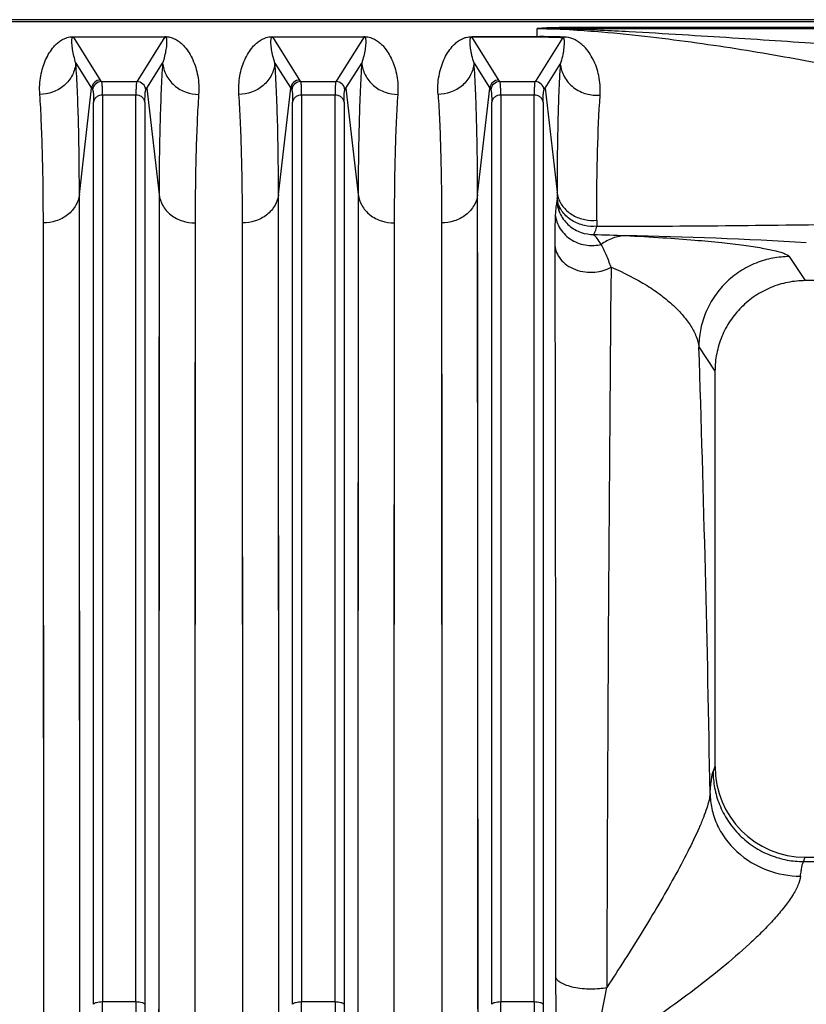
# Model space of a CAD drawing. Extents: x -1622 to 1181, y 8 to 1633.
# Tile 55 of 83: x -705 to -618, y 1524 to 1633. Entities that reach past the tile are written whole.
import ezdxf

# ---------------------------------------------------------------- set-up
doc = ezdxf.new("R2010")
doc.units = 0
doc.header["$LTSCALE"] = 65.395
doc.layers.get('0').update_dxf_attribs({"linetype": 'CONTINUOUS'})

msp = doc.modelspace()

# ---------------------------------------------------------------- linework, layer by layer
at = {"color": 6, "linetype": 'CONTINUOUS'}
for p, q in [((-852.6, 1632.93), (-565, 1632.93)), ((-587.81, 1604.09), (-618.18, 1604.09)), ((-628.17, 1594.09), (-628.17, 1550.39)), ((-618.19, 1540.39), (-587.8, 1540.39))]:
    msp.add_line(p, q, dxfattribs=at)
at = {"color": 9, "linetype": 'CONTINUOUS'}
for p, q in [((-852.6, 1632.72), (-565, 1632.72)), ((-644.4, 1632.05), (-644.4, 1631.93)), ((-565, 1632.05), (-644.4, 1632.05)), ((-696.05, 1626.26), (-699.04, 1631.02)), ((-688.95, 1631.02), (-691.94, 1626.26)), ((-674.05, 1626.26), (-677.04, 1631.02)), ((-666.95, 1631.02), (-669.94, 1626.26)), ((-652.05, 1626.26), (-655.04, 1631.02)), ((-648.95, 1631.02), (-648.93, 1631.05)), ((-644.99, 1630.96), (-647.94, 1626.26)), ((-647.8, 1631.02), (-647.8, 1631.94)), ((-565, 1631.93), (-644.4, 1631.93)), ((-698.79, 1628.13), (-697.05, 1625.35)), ((-690.94, 1625.35), (-689.2, 1628.13)), ((-676.79, 1628.13), (-675.05, 1625.35)), ((-668.94, 1625.35), (-667.2, 1628.13)), ((-654.79, 1628.13), (-653.05, 1625.35)), ((-646.94, 1625.35), (-645.26, 1628.03)), ((-695.94, 1626.09), (-696.05, 1626.26)), ((-695.94, 1626.09), (-692.05, 1626.09)), ((-691.94, 1626.26), (-692.05, 1626.09)), ((-673.94, 1626.09), (-674.05, 1626.26)), ((-673.94, 1626.09), (-670.05, 1626.09)), ((-669.94, 1626.26), (-670.05, 1626.09)), ((-651.94, 1626.09), (-652.05, 1626.26)), ((-651.94, 1626.09), (-648.05, 1626.09)), ((-647.94, 1626.26), (-648.05, 1626.09)), ((-698.4, 1613.6), (-697.05, 1625.35)), ((-695.84, 1624.59), (-695.84, 1524.42)), ((-692.15, 1624.59), (-695.84, 1624.59)), ((-692.15, 1524.42), (-692.15, 1624.59)), ((-690.94, 1625.35), (-689.59, 1613.6)), ((-676.4, 1613.6), (-675.05, 1625.35)), ((-673.84, 1624.59), (-673.84, 1524.42)), ((-670.15, 1624.59), (-673.84, 1624.59)), ((-670.15, 1524.42), (-670.15, 1624.59)), ((-668.94, 1625.35), (-667.59, 1613.6)), ((-654.4, 1613.6), (-653.05, 1625.35)), ((-651.84, 1624.59), (-651.84, 1524.42)), ((-648.15, 1624.59), (-651.84, 1624.59)), ((-648.15, 1524.42), (-648.15, 1624.59)), ((-646.94, 1625.35), (-645.62, 1613.87)), ((-696.84, 1524.13), (-696.84, 1623.83)), ((-691.16, 1623.83), (-691.16, 1524.13)), ((-674.84, 1524.13), (-674.84, 1623.83)), ((-669.16, 1623.83), (-669.16, 1524.13)), ((-652.84, 1524.13), (-652.84, 1623.83)), ((-647.16, 1623.83), (-647.16, 1524.13)), ((-698.4, 1611.6), (-698.4, 1613.6)), ((-698.35, 1518.06), (-698.4, 1613.6)), ((-689.59, 1613.6), (-689.64, 1518.06)), ((-676.4, 1611.6), (-676.4, 1613.6)), ((-676.35, 1518.06), (-676.4, 1613.6)), ((-667.59, 1613.6), (-667.64, 1518.06)), ((-654.4, 1611.6), (-654.4, 1613.6)), ((-654.35, 1518.06), (-654.4, 1613.6)), ((-645.62, 1613.87), (-645.62, 1613.2)), ((-645.62, 1613.87), (-645.62, 1613.2)), ((-658.38, 1610.47), (-658.37, 1599.94)), ((-658.38, 1610.47), (-658.34, 1516.91)), ((-641.24, 1610.76), (-641.24, 1610.1)), ((-618.18, 1604.09), (-619.95, 1606.75)), ((-689.6, 1602.85), (-689.61, 1592.94)), ((-667.6, 1602.85), (-667.61, 1592.94)), ((-658.37, 1599.94), (-658.36, 1587.64)), ((-629.95, 1596.76), (-628.17, 1594.09)), ((-658.36, 1587.64), (-658.35, 1567.75)), ((-628.17, 1550.39), (-628.38, 1549.86)), ((-618.39, 1539.9), (-618.19, 1540.39)), ((-618.39, 1539.9), (-616.4, 1539.9)), ((-695.84, 1524.42), (-692.15, 1524.42)), ((-673.84, 1524.42), (-670.15, 1524.42)), ((-651.84, 1524.42), (-648.15, 1524.42))]:
    msp.add_line(p, q, dxfattribs=at)
at = {"color": 2, "linetype": 'CONTINUOUS'}
for p, q in [((-699.04, 1631.05), (-699.04, 1631.02)), ((-699.04, 1631.02), (-688.95, 1631.02)), ((-688.95, 1631.02), (-688.95, 1631.05)), ((-677.04, 1631.05), (-677.04, 1631.02)), ((-677.04, 1631.02), (-666.95, 1631.02)), ((-666.95, 1631.02), (-666.95, 1631.05)), ((-655.04, 1631.05), (-655.04, 1631.02)), ((-647.8, 1631.05), (-655.04, 1631.05)), ((-655.04, 1631.02), (-647.8, 1631.02)), ((-644.99, 1631.01), (-645.13, 1631.01)), ((-644.81, 1631), (-644.99, 1631.01)), ((-702.38, 1608.51), (-702.38, 1610.47)), ((-702.34, 1516.91), (-702.38, 1610.47)), ((-685.61, 1610.47), (-685.66, 1516.91)), ((-680.38, 1608.51), (-680.38, 1610.47)), ((-680.34, 1516.91), (-680.38, 1610.47)), ((-663.61, 1610.47), (-663.66, 1516.91)), ((-685.62, 1599.94), (-685.63, 1590.24)), ((-663.62, 1599.94), (-663.63, 1590.24))]:
    msp.add_line(p, q, dxfattribs=at)
at = {"color": 9, "linetype": 'CONTINUOUS'}
for points in [[(-689.59, 1613.6), (-689.59, 1611.6), (-689.6, 1602.85)], [(-667.59, 1613.6), (-667.59, 1611.6), (-667.6, 1602.85)], [(-698.39, 1600.48), (-698.39, 1602.85), (-698.4, 1611.6)], [(-676.39, 1600.48), (-676.39, 1602.85), (-676.4, 1611.6)], [(-654.39, 1600.48), (-654.39, 1602.85), (-654.4, 1611.6)], [(-698.38, 1581.96), (-698.38, 1584.8), (-698.38, 1587.58), (-698.38, 1590.29), (-698.39, 1600.48)], [(-676.38, 1581.96), (-676.38, 1584.8), (-676.38, 1587.58), (-676.38, 1590.29), (-676.39, 1600.48)], [(-654.38, 1581.96), (-654.38, 1584.8), (-654.38, 1587.58), (-654.38, 1590.29), (-654.39, 1600.48)], [(-689.61, 1592.94), (-689.61, 1590.29), (-689.61, 1587.57), (-689.62, 1576.08)], [(-667.61, 1592.94), (-667.61, 1590.29), (-667.61, 1587.57), (-667.62, 1576.08)], [(-698.36, 1553.78), (-698.37, 1557.12), (-698.37, 1560.41), (-698.37, 1563.65), (-698.37, 1566.84), (-698.37, 1569.98), (-698.38, 1581.96)], [(-676.36, 1553.78), (-676.37, 1557.12), (-676.37, 1560.41), (-676.37, 1563.65), (-676.37, 1566.84), (-676.37, 1569.98), (-676.38, 1581.96)], [(-654.36, 1553.78), (-654.37, 1557.12), (-654.37, 1560.41), (-654.37, 1563.65), (-654.37, 1566.84), (-654.37, 1569.98), (-654.38, 1581.96)], [(-689.62, 1576.08), (-689.62, 1573.05), (-689.62, 1569.97), (-689.62, 1566.84), (-689.62, 1563.65), (-689.63, 1550.38)], [(-667.62, 1576.08), (-667.62, 1573.05), (-667.62, 1569.97), (-667.62, 1566.84), (-667.62, 1563.65), (-667.63, 1550.38)], [(-658.35, 1567.75), (-658.34, 1538.35), (-658.34, 1534.87), (-658.34, 1531.34), (-658.34, 1527.79), (-658.34, 1516.91)], [(-698.35, 1518.06), (-698.36, 1529.16), (-698.36, 1532.8), (-698.36, 1536.4), (-698.36, 1539.96), (-698.36, 1553.78)], [(-676.35, 1518.06), (-676.36, 1529.16), (-676.36, 1532.8), (-676.36, 1536.4), (-676.36, 1539.96), (-676.36, 1553.78)], [(-654.35, 1518.06), (-654.36, 1529.16), (-654.36, 1532.8), (-654.36, 1536.4), (-654.36, 1539.96), (-654.36, 1553.78)], [(-689.63, 1550.38), (-689.63, 1546.95), (-689.63, 1543.47), (-689.63, 1539.95), (-689.63, 1536.39), (-689.63, 1532.8), (-689.63, 1529.16), (-689.64, 1518.06)], [(-667.63, 1550.38), (-667.63, 1546.95), (-667.63, 1543.47), (-667.63, 1539.95), (-667.63, 1536.39), (-667.63, 1532.8), (-667.63, 1529.16), (-667.64, 1518.06)]]:
    msp.add_lwpolyline(points, dxfattribs=at)
at = {"color": 2, "linetype": 'CONTINUOUS'}
for points in [[(-685.61, 1610.47), (-685.61, 1608.51), (-685.62, 1599.94)], [(-663.61, 1610.47), (-663.61, 1608.51), (-663.62, 1599.94)], [(-702.37, 1597.62), (-702.37, 1599.94), (-702.38, 1608.51)], [(-680.37, 1597.62), (-680.37, 1599.94), (-680.38, 1608.51)], [(-702.36, 1579.48), (-702.36, 1582.26), (-702.36, 1584.99), (-702.36, 1587.65), (-702.37, 1597.62)], [(-680.36, 1579.48), (-680.36, 1582.26), (-680.36, 1584.99), (-680.36, 1587.65), (-680.37, 1597.62)], [(-685.63, 1590.24), (-685.63, 1587.65), (-685.63, 1584.99), (-685.64, 1573.73)], [(-663.63, 1590.24), (-663.63, 1587.65), (-663.63, 1584.99), (-663.64, 1573.73)], [(-702.34, 1551.89), (-702.35, 1555.16), (-702.35, 1558.38), (-702.35, 1561.56), (-702.35, 1564.68), (-702.35, 1567.75), (-702.36, 1579.48)], [(-680.34, 1551.89), (-680.35, 1555.16), (-680.35, 1558.38), (-680.35, 1561.56), (-680.35, 1564.68), (-680.35, 1567.75), (-680.36, 1579.48)], [(-685.64, 1573.73), (-685.64, 1570.77), (-685.64, 1567.75), (-685.64, 1564.68), (-685.64, 1561.56), (-685.65, 1548.57)], [(-663.64, 1573.73), (-663.64, 1570.77), (-663.64, 1567.75), (-663.64, 1564.68), (-663.64, 1561.56), (-663.65, 1548.57)], [(-702.34, 1516.91), (-702.34, 1527.78), (-702.34, 1531.34), (-702.34, 1534.87), (-702.34, 1538.35), (-702.34, 1551.89)], [(-680.34, 1516.91), (-680.34, 1527.78), (-680.34, 1531.34), (-680.34, 1534.87), (-680.34, 1538.35), (-680.34, 1551.89)], [(-685.65, 1548.57), (-685.65, 1545.2), (-685.65, 1541.8), (-685.65, 1538.35), (-685.65, 1534.87), (-685.65, 1531.34), (-685.65, 1527.78), (-685.66, 1516.91)], [(-663.65, 1548.57), (-663.65, 1545.2), (-663.65, 1541.8), (-663.65, 1538.35), (-663.65, 1534.87), (-663.65, 1531.34), (-663.65, 1527.78), (-663.66, 1516.91)]]:
    msp.add_lwpolyline(points, dxfattribs=at)
for centre, radius, start, end in [((-688.96, 1627.97), 3.08, 89.1256, 89.8971), ((-688.95, 1628.51), 2.54, 87.0983, 89.1413), ((-666.96, 1627.97), 3.08, 89.1256, 89.8971), ((-666.95, 1628.51), 2.54, 87.0983, 89.1413), ((-649.05, 1630.92), 0.347, 19.9831, 22.6582), ((-649.1, 1630.9), 0.402, 17.4693, 19.9966), ((-648.89, 1628.75), 2.44, 68.4115, 70.5486), ((-642.61, 1613.55), 3.04, 186.6021, 193.6186), ((-642.58, 1613.55), 3.06, 193.6131, 194.6549)]:
    msp.add_arc(centre, radius, start, end, dxfattribs=at)
at = {"color": 9, "linetype": 'CONTINUOUS'}
for centre, radius, start, end in [((-646.41, 1538.72), 93.23, 88.7667, 90.8522), ((-695.94, 1625.08), 1, 90.1787, 174.8411), ((-692.05, 1625.08), 1, 5.1589, 89.8213), ((-673.94, 1625.08), 1, 90.1787, 174.8411), ((-670.05, 1625.08), 1, 5.1589, 89.8213), ((-651.94, 1625.08), 1, 90.1787, 174.8411), ((-648.05, 1625.08), 1, 5.1589, 89.8213), ((-662.57, 1647.03), 40.73, 212.166, 212.4582), ((-725.41, 1647.03), 40.72, 327.5417, 327.834), ((-640.57, 1647.03), 40.73, 212.166, 212.4582), ((-703.41, 1647.03), 40.72, 327.5417, 327.834), ((-618.57, 1647.03), 40.73, 212.166, 212.4582), ((-681.41, 1647.03), 40.72, 327.5417, 327.834), ((-642.58, 1614.22), 3.07, 186.5705, 198.3652), ((-644.83, 3574.65), 1964.56, 270.10487, 270.88496), ((-630.86, 1851.51), 242.54, 267.4672, 268.2957), ((-647.76, 1105.38), 503.78, 86.6223, 88.8977), ((11572.59, 1491.89), 12212.77, 179.466669, 179.84012), ((-3524.14, 1499.63), 2895.82, 0.94554, 1.92207), ((-236.94, 1527.63), 408.84, 180.0692, 181.3116), ((-808.65, 1524.44), 112.81, 359.2548, 359.9889), ((-581.46, 1524.42), 110.69, 180.004, 180.7523), ((-786.65, 1524.44), 112.81, 359.2548, 359.9889), ((-559.46, 1524.42), 110.69, 180.004, 180.7523), ((-764.65, 1524.44), 112.81, 359.2548, 359.9889), ((-537.46, 1524.42), 110.69, 180.004, 180.7523), ((-599.63, 1524.15), 91.53, 180.0126, 180.8273), ((-577.63, 1524.15), 91.53, 180.0126, 180.8273), ((-555.63, 1524.15), 91.53, 180.0126, 180.8273)]:
    msp.add_arc(centre, radius, start, end, dxfattribs=at)
at = {"color": 6, "linetype": 'CONTINUOUS'}
for centre in [(-696.05, 1625.26), (-674.05, 1625.26), (-652.05, 1625.26)]:
    msp.add_arc(centre, 1, 90.1672, 174.8091, dxfattribs=at)
msp.add_ellipse((-618.16, 1550.42), major_axis=(-3.72, -9.33), ratio=0.995592, start_param=-1.189503, end_param=0.378252, dxfattribs=at)
at = {"color": 9, "linetype": 'CONTINUOUS'}
for points, knots in [([(-644.4, 1632.05), (-644.73, 1632.05), (-645.36, 1632.05), (-646.28, 1632.03), (-647.09, 1632), (-647.58, 1631.96), (-647.8, 1631.94)], [0, 0, 0, 0, 0.284668, 0.56073, 0.810096, 1, 1, 1, 1]), ([(-699.19, 1630.91), (-699.18, 1630.93), (-699.16, 1630.97), (-699.1, 1631.01), (-699.06, 1631.02), (-699.04, 1631.02)], [0, 0, 0, 0, 0.386804, 0.622819, 1, 1, 1, 1]), ([(-688.95, 1631.02), (-688.93, 1631.02), (-688.89, 1631.01), (-688.83, 1630.97), (-688.81, 1630.93), (-688.8, 1630.9)], [0, 0, 0, 0, 0.377086, 0.61293, 1, 1, 1, 1]), ([(-677.19, 1630.91), (-677.18, 1630.93), (-677.16, 1630.97), (-677.1, 1631.01), (-677.06, 1631.02), (-677.04, 1631.02)], [0, 0, 0, 0, 0.386804, 0.622819, 1, 1, 1, 1]), ([(-666.95, 1631.02), (-666.93, 1631.02), (-666.89, 1631.01), (-666.83, 1630.97), (-666.81, 1630.93), (-666.8, 1630.9)], [0, 0, 0, 0, 0.377086, 0.61293, 1, 1, 1, 1]), ([(-658.77, 1624.67), (-658.82, 1625.35), (-658.77, 1626.37), (-658.46, 1627.64), (-658.14, 1628.5), (-657.73, 1629.28), (-657.3, 1629.86), (-656.89, 1630.29), (-656.5, 1630.6), (-656.09, 1630.83), (-655.6, 1631.01), (-655.25, 1631.05), (-655.04, 1631.05)], [0, 0, 0, 0, 0.253943, 0.370186, 0.480926, 0.587768, 0.693504, 0.747927, 0.806012, 0.874362, 0.920265, 1, 1, 1, 1]), ([(-654.79, 1628.13), (-654.88, 1628.4), (-654.99, 1628.8), (-655.1, 1629.33), (-655.17, 1629.71), (-655.21, 1630.06), (-655.23, 1630.35), (-655.24, 1630.58), (-655.23, 1630.71), (-655.21, 1630.82), (-655.19, 1630.89), (-655.16, 1630.96), (-655.11, 1631.01), (-655.06, 1631.02), (-655.04, 1631.02)], [0, 0, 0, 0, 0.281587, 0.412549, 0.537395, 0.656313, 0.769386, 0.823767, 0.876803, 0.902968, 0.929218, 0.956824, 0.973391, 1, 1, 1, 1]), ([(-647.8, 1631.94), (-646.46, 1631.94), (-644.09, 1631.85), (-639.91, 1631.53), (-635.37, 1631.06), (-630.23, 1630.4), (-625.3, 1629.67), (-620.54, 1628.86), (-614.5, 1627.72), (-610.07, 1626.75), (-607.19, 1626.05)], [0, 0, 0, 0, 0.097619, 0.17308, 0.305918, 0.430742, 0.551562, 0.669108, 0.783307, 1, 1, 1, 1]), ([(-644.99, 1630.96), (-644.88, 1630.94), (-644.84, 1630.72), (-644.83, 1630.52), (-644.83, 1630.29), (-644.85, 1630), (-644.91, 1629.51), (-645.03, 1628.84), (-645.17, 1628.31), (-645.26, 1628.03)], [0, 0, 0, 0, 0.107754, 0.160874, 0.215534, 0.329565, 0.449922, 0.710298, 1, 1, 1, 1]), ([(-640.86, 1624.6), (-640.81, 1625.31), (-640.88, 1626.37), (-641.24, 1627.67), (-641.6, 1628.52), (-642.06, 1629.3), (-642.53, 1629.88), (-642.98, 1630.29), (-643.39, 1630.58), (-643.99, 1630.89), (-644.49, 1630.99), (-644.81, 1631)], [0, 0, 0, 0, 0.259724, 0.377252, 0.488848, 0.596489, 0.703294, 0.758449, 0.817385, 0.886238, 1, 1, 1, 1]), ([(-644.4, 1631.93), (-643.2, 1631.89), (-640.95, 1631.8), (-636.75, 1631.58), (-631.89, 1631.29), (-626.28, 1630.94), (-619.19, 1630.48), (-610.76, 1629.89), (-604.13, 1629.38), (-600.94, 1629.12)], [0, 0, 0, 0, 0.082615, 0.155174, 0.289753, 0.417991, 0.542215, 0.779601, 1, 1, 1, 1]), ([(-698.79, 1628.13), (-698.87, 1628.39), (-699.01, 1628.88), (-699.14, 1629.5), (-699.2, 1629.96), (-699.23, 1630.29), (-699.24, 1630.56), (-699.22, 1630.76), (-699.2, 1630.86), (-699.19, 1630.91)], [0, 0, 0, 0, 0.285145, 0.545549, 0.66717, 0.783214, 0.893732, 0.94709, 1, 1, 1, 1]), ([(-688.8, 1630.9), (-688.79, 1630.86), (-688.77, 1630.76), (-688.75, 1630.55), (-688.76, 1630.29), (-688.79, 1629.96), (-688.85, 1629.5), (-688.98, 1628.88), (-689.12, 1628.39), (-689.2, 1628.13)], [0, 0, 0, 0, 0.0529, 0.106262, 0.21679, 0.33284, 0.454464, 0.714868, 1, 1, 1, 1]), ([(-676.79, 1628.13), (-676.87, 1628.39), (-677.01, 1628.88), (-677.14, 1629.5), (-677.2, 1629.96), (-677.23, 1630.29), (-677.24, 1630.56), (-677.22, 1630.76), (-677.2, 1630.86), (-677.19, 1630.91)], [0, 0, 0, 0, 0.285145, 0.545549, 0.66717, 0.783214, 0.893732, 0.94709, 1, 1, 1, 1]), ([(-666.8, 1630.9), (-666.79, 1630.86), (-666.77, 1630.76), (-666.75, 1630.55), (-666.76, 1630.29), (-666.79, 1629.96), (-666.85, 1629.5), (-666.98, 1628.88), (-667.12, 1628.39), (-667.2, 1628.13)], [0, 0, 0, 0, 0.0529, 0.106262, 0.21679, 0.33284, 0.454464, 0.714868, 1, 1, 1, 1]), ([(-698.79, 1628.13), (-698.84, 1627.68), (-699.11, 1626.75), (-700.03, 1625.59), (-701.32, 1624.84), (-702.3, 1624.67), (-702.77, 1624.67)], [0, 0, 0, 0, 0.235773, 0.49252, 0.753855, 1, 1, 1, 1]), ([(-698.4, 1613.6), (-698.4, 1616.31), (-698.44, 1620.16), (-698.61, 1625), (-698.72, 1627.14), (-698.79, 1628.13)], [0, 0, 0, 0, 0.558761, 0.794367, 1, 1, 1, 1]), ([(-689.2, 1628.13), (-689.27, 1627.14), (-689.38, 1625), (-689.55, 1620.16), (-689.59, 1616.31), (-689.59, 1613.6)], [0, 0, 0, 0, 0.205633, 0.441239, 1, 1, 1, 1]), ([(-689.2, 1628.13), (-689.15, 1627.68), (-688.88, 1626.75), (-687.96, 1625.59), (-686.67, 1624.84), (-685.69, 1624.67), (-685.22, 1624.67)], [0, 0, 0, 0, 0.235773, 0.49252, 0.753855, 1, 1, 1, 1]), ([(-676.79, 1628.13), (-676.84, 1627.68), (-677.11, 1626.75), (-678.03, 1625.59), (-679.32, 1624.84), (-680.3, 1624.67), (-680.77, 1624.67)], [0, 0, 0, 0, 0.235773, 0.49252, 0.753855, 1, 1, 1, 1]), ([(-676.4, 1613.6), (-676.4, 1616.31), (-676.44, 1620.16), (-676.61, 1625), (-676.72, 1627.14), (-676.79, 1628.13)], [0, 0, 0, 0, 0.558761, 0.794367, 1, 1, 1, 1]), ([(-667.2, 1628.13), (-667.27, 1627.14), (-667.38, 1625), (-667.55, 1620.16), (-667.59, 1616.31), (-667.59, 1613.6)], [0, 0, 0, 0, 0.205633, 0.441239, 1, 1, 1, 1]), ([(-667.2, 1628.13), (-667.15, 1627.68), (-666.88, 1626.75), (-665.96, 1625.59), (-664.67, 1624.84), (-663.69, 1624.67), (-663.22, 1624.67)], [0, 0, 0, 0, 0.235773, 0.49252, 0.753855, 1, 1, 1, 1]), ([(-654.79, 1628.13), (-654.84, 1627.68), (-655.11, 1626.75), (-656.03, 1625.59), (-657.32, 1624.84), (-658.3, 1624.67), (-658.77, 1624.67)], [0, 0, 0, 0, 0.235773, 0.49252, 0.753855, 1, 1, 1, 1]), ([(-654.4, 1613.6), (-654.4, 1616.31), (-654.44, 1620.16), (-654.61, 1625), (-654.72, 1627.14), (-654.79, 1628.13)], [0, 0, 0, 0, 0.558761, 0.794367, 1, 1, 1, 1]), ([(-645.26, 1628.03), (-645.4, 1625.93), (-645.57, 1621.21), (-645.62, 1616.49), (-645.62, 1613.87)], [0, 0, 0, 0, 0.44483, 1, 1, 1, 1]), ([(-645.26, 1628.03), (-645.21, 1627.55), (-644.9, 1626.56), (-643.87, 1625.35), (-642.42, 1624.64), (-641.36, 1624.55), (-640.86, 1624.6)], [0, 0, 0, 0, 0.233843, 0.491904, 0.755082, 1, 1, 1, 1]), ([(-695.84, 1624.59), (-695.84, 1624.79), (-695.84, 1625.13), (-695.86, 1625.53), (-695.88, 1625.78), (-695.89, 1625.91), (-695.91, 1626.01), (-695.93, 1626.07), (-695.94, 1626.09)], [0, 0, 0, 0, 0.387559, 0.68543, 0.799474, 0.889831, 0.956484, 1, 1, 1, 1]), ([(-692.05, 1626.09), (-692.06, 1626.07), (-692.08, 1626.01), (-692.1, 1625.91), (-692.11, 1625.78), (-692.13, 1625.53), (-692.15, 1625.13), (-692.15, 1624.79), (-692.15, 1624.59)], [0, 0, 0, 0, 0.043516, 0.110169, 0.200526, 0.314569, 0.612441, 1, 1, 1, 1]), ([(-673.84, 1624.59), (-673.84, 1624.79), (-673.84, 1625.13), (-673.86, 1625.53), (-673.88, 1625.78), (-673.89, 1625.91), (-673.91, 1626.01), (-673.93, 1626.07), (-673.94, 1626.09)], [0, 0, 0, 0, 0.387559, 0.68543, 0.799474, 0.889831, 0.956484, 1, 1, 1, 1]), ([(-670.05, 1626.09), (-670.06, 1626.07), (-670.08, 1626.01), (-670.1, 1625.91), (-670.11, 1625.78), (-670.13, 1625.53), (-670.15, 1625.13), (-670.15, 1624.79), (-670.15, 1624.59)], [0, 0, 0, 0, 0.043516, 0.110169, 0.200526, 0.314569, 0.612441, 1, 1, 1, 1]), ([(-651.84, 1624.59), (-651.84, 1624.79), (-651.84, 1625.13), (-651.86, 1625.53), (-651.88, 1625.78), (-651.89, 1625.91), (-651.91, 1626.01), (-651.93, 1626.07), (-651.94, 1626.09)], [0, 0, 0, 0, 0.387559, 0.68543, 0.799474, 0.889831, 0.956484, 1, 1, 1, 1]), ([(-648.05, 1626.09), (-648.06, 1626.07), (-648.08, 1626.01), (-648.1, 1625.91), (-648.11, 1625.78), (-648.13, 1625.53), (-648.15, 1625.13), (-648.15, 1624.79), (-648.15, 1624.59)], [0, 0, 0, 0, 0.043516, 0.110169, 0.200526, 0.314569, 0.612441, 1, 1, 1, 1]), ([(-696.94, 1625.17), (-696.92, 1625.16), (-696.91, 1625.11), (-696.89, 1625.02), (-696.87, 1624.9), (-696.85, 1624.67), (-696.84, 1624.31), (-696.84, 1624), (-696.84, 1623.83)], [0, 0, 0, 0, 0.044151, 0.111076, 0.201472, 0.315436, 0.613079, 1, 1, 1, 1]), ([(-695.84, 1624.59), (-695.96, 1624.59), (-696.2, 1624.56), (-696.52, 1624.4), (-696.75, 1624.14), (-696.82, 1623.93), (-696.84, 1623.83)], [0, 0, 0, 0, 0.25849, 0.525738, 0.777273, 1, 1, 1, 1]), ([(-691.16, 1623.83), (-691.17, 1623.93), (-691.24, 1624.14), (-691.47, 1624.4), (-691.79, 1624.56), (-692.03, 1624.59), (-692.15, 1624.59)], [0, 0, 0, 0, 0.222727, 0.474262, 0.74151, 1, 1, 1, 1]), ([(-691.16, 1623.83), (-691.16, 1624), (-691.15, 1624.31), (-691.14, 1624.67), (-691.12, 1624.9), (-691.1, 1625.02), (-691.08, 1625.11), (-691.07, 1625.16), (-691.06, 1625.17)], [0, 0, 0, 0, 0.386877, 0.684499, 0.798469, 0.88888, 0.955827, 1, 1, 1, 1]), ([(-674.94, 1625.17), (-674.92, 1625.16), (-674.91, 1625.11), (-674.89, 1625.02), (-674.87, 1624.9), (-674.85, 1624.67), (-674.84, 1624.31), (-674.84, 1624), (-674.84, 1623.83)], [0, 0, 0, 0, 0.044151, 0.111076, 0.201472, 0.315436, 0.613079, 1, 1, 1, 1]), ([(-673.84, 1624.59), (-673.96, 1624.59), (-674.2, 1624.56), (-674.52, 1624.4), (-674.75, 1624.14), (-674.82, 1623.93), (-674.84, 1623.83)], [0, 0, 0, 0, 0.25849, 0.525738, 0.777273, 1, 1, 1, 1]), ([(-669.16, 1623.83), (-669.17, 1623.93), (-669.24, 1624.14), (-669.47, 1624.4), (-669.79, 1624.56), (-670.03, 1624.59), (-670.15, 1624.59)], [0, 0, 0, 0, 0.222727, 0.474262, 0.74151, 1, 1, 1, 1]), ([(-669.16, 1623.83), (-669.16, 1624), (-669.15, 1624.31), (-669.14, 1624.67), (-669.12, 1624.9), (-669.1, 1625.02), (-669.08, 1625.11), (-669.07, 1625.16), (-669.06, 1625.17)], [0, 0, 0, 0, 0.386877, 0.684499, 0.798469, 0.88888, 0.955827, 1, 1, 1, 1]), ([(-658.77, 1624.67), (-658.7, 1623.69), (-658.59, 1621.61), (-658.42, 1616.88), (-658.38, 1613.11), (-658.38, 1610.47)], [0, 0, 0, 0, 0.205643, 0.441249, 1, 1, 1, 1]), ([(-652.94, 1625.17), (-652.92, 1625.16), (-652.91, 1625.11), (-652.89, 1625.02), (-652.87, 1624.9), (-652.85, 1624.67), (-652.84, 1624.31), (-652.84, 1624), (-652.84, 1623.83)], [0, 0, 0, 0, 0.044151, 0.111076, 0.201472, 0.315436, 0.613079, 1, 1, 1, 1]), ([(-651.84, 1624.59), (-651.96, 1624.59), (-652.2, 1624.56), (-652.52, 1624.4), (-652.75, 1624.14), (-652.82, 1623.93), (-652.84, 1623.83)], [0, 0, 0, 0, 0.25849, 0.525738, 0.777273, 1, 1, 1, 1]), ([(-647.16, 1623.83), (-647.17, 1623.93), (-647.24, 1624.14), (-647.47, 1624.4), (-647.79, 1624.56), (-648.03, 1624.59), (-648.15, 1624.59)], [0, 0, 0, 0, 0.222727, 0.474262, 0.74151, 1, 1, 1, 1]), ([(-647.16, 1623.83), (-647.16, 1624), (-647.15, 1624.31), (-647.14, 1624.67), (-647.12, 1624.9), (-647.1, 1625.02), (-647.08, 1625.11), (-647.07, 1625.16), (-647.06, 1625.17)], [0, 0, 0, 0, 0.386877, 0.684499, 0.798469, 0.88888, 0.955827, 1, 1, 1, 1]), ([(-641.24, 1610.76), (-641.24, 1613.32), (-641.19, 1617.93), (-641, 1622.55), (-640.86, 1624.6)], [0, 0, 0, 0, 0.555061, 1, 1, 1, 1]), ([(-698.4, 1613.6), (-698.45, 1613.19), (-698.73, 1612.33), (-699.66, 1611.28), (-700.95, 1610.62), (-701.91, 1610.47), (-702.38, 1610.47)], [0, 0, 0, 0, 0.225761, 0.478448, 0.744332, 1, 1, 1, 1]), ([(-689.59, 1613.6), (-689.54, 1613.19), (-689.26, 1612.33), (-688.33, 1611.28), (-687.04, 1610.62), (-686.08, 1610.47), (-685.61, 1610.47)], [0, 0, 0, 0, 0.225684, 0.478336, 0.744247, 1, 1, 1, 1]), ([(-676.4, 1613.6), (-676.45, 1613.19), (-676.73, 1612.33), (-677.66, 1611.28), (-678.95, 1610.62), (-679.91, 1610.47), (-680.38, 1610.47)], [0, 0, 0, 0, 0.225761, 0.478448, 0.744332, 1, 1, 1, 1]), ([(-667.59, 1613.6), (-667.54, 1613.19), (-667.26, 1612.33), (-666.33, 1611.28), (-665.04, 1610.62), (-664.08, 1610.47), (-663.61, 1610.47)], [0, 0, 0, 0, 0.225684, 0.478336, 0.744247, 1, 1, 1, 1]), ([(-654.4, 1613.6), (-654.45, 1613.19), (-654.73, 1612.33), (-655.66, 1611.28), (-656.95, 1610.62), (-657.91, 1610.47), (-658.38, 1610.47)], [0, 0, 0, 0, 0.225761, 0.478448, 0.744332, 1, 1, 1, 1]), ([(-645.64, 1612.81), (-645.67, 1612.73), (-645.7, 1612.54), (-645.76, 1612.06), (-645.79, 1611.66), (-645.81, 1611.38)], [0, 0, 0, 0, 0.176014, 0.402796, 1, 1, 1, 1]), ([(-645.49, 1613.25), (-645.36, 1612.86), (-644.92, 1612.09), (-643.87, 1611.24), (-642.58, 1610.77), (-641.67, 1610.72), (-641.24, 1610.76)], [0, 0, 0, 0, 0.233369, 0.489591, 0.75233, 1, 1, 1, 1]), ([(-645.81, 1611.38), (-645.83, 1610.87), (-645.87, 1609.72), (-645.87, 1608.57), (-645.87, 1607.93)], [0, 0, 0, 0, 0.440146, 1, 1, 1, 1]), ([(-645.81, 1611.38), (-645.78, 1611.11), (-645.66, 1610.57), (-645.28, 1609.79), (-644.71, 1609.1), (-643.76, 1608.37), (-642.38, 1607.9), (-641.25, 1607.98), (-640.75, 1608.1)], [0, 0, 0, 0, 0.118142, 0.244336, 0.376454, 0.51126, 0.771601, 1, 1, 1, 1]), ([(-640.75, 1608.1), (-640.88, 1608.33), (-641.13, 1608.71), (-641.43, 1609.07), (-641.57, 1609.2)], [0, 0, 0, 0, 0.56167, 1, 1, 1, 1]), ([(-638.07, 1609.07), (-638.53, 1609.05), (-639.49, 1608.84), (-640.35, 1608.38), (-640.75, 1608.1)], [0, 0, 0, 0, 0.485783, 1, 1, 1, 1]), ([(-639.65, 1605.57), (-639.82, 1606.05), (-640.15, 1606.91), (-640.55, 1607.74), (-640.75, 1608.1)], [0, 0, 0, 0, 0.549108, 1, 1, 1, 1]), ([(-638.07, 1609.07), (-636.68, 1609), (-634.13, 1608.86), (-630.58, 1608.6), (-627.59, 1608.32), (-625.12, 1608.03), (-623.36, 1607.77), (-622.19, 1607.55), (-621.5, 1607.4), (-620.93, 1607.24), (-620.48, 1607.09), (-620.16, 1606.94), (-620, 1606.81), (-619.95, 1606.75)], [0, 0, 0, 0, 0.226524, 0.418502, 0.580844, 0.716251, 0.825905, 0.871128, 0.909943, 0.9422, 0.967874, 0.987008, 1, 1, 1, 1]), ([(-645.87, 1607.93), (-645.84, 1595.98), (-645.8, 1569.05), (-645.79, 1542.12), (-645.78, 1527.14)], [0, 0, 0, 0, 0.443775, 1, 1, 1, 1]), ([(-645.87, 1607.92), (-645.84, 1607.68), (-645.7, 1607.16), (-645.24, 1606.42), (-644.53, 1605.76), (-643.59, 1605.27), (-642.52, 1605.01), (-641.17, 1604.99), (-640.19, 1605.27), (-639.65, 1605.57)], [0, 0, 0, 0, 0.097076, 0.208369, 0.334652, 0.473231, 0.617323, 0.757997, 1, 1, 1, 1]), ([(-619.95, 1606.75), (-620.56, 1606.74), (-621.82, 1606.63), (-623.68, 1606.09), (-625.47, 1605.16), (-627.06, 1603.86), (-628.36, 1602.27), (-629.29, 1600.48), (-629.83, 1598.62), (-629.95, 1597.37), (-629.95, 1596.76)], [0, 0, 0, 0, 0.116531, 0.240058, 0.368728, 0.500122, 0.631496, 0.760109, 0.883556, 1, 1, 1, 1]), ([(-639.65, 1605.57), (-638.27, 1605), (-636.36, 1604.04), (-634.12, 1602.51), (-632.78, 1601.39), (-631.68, 1600.26), (-630.82, 1599.11), (-630.22, 1597.95), (-630, 1597.15), (-629.95, 1596.76)], [0, 0, 0, 0, 0.329252, 0.470353, 0.598117, 0.7137, 0.818116, 0.912815, 1, 1, 1, 1]), ([(-628.71, 1547.42), (-628.69, 1547.72), (-628.64, 1548.26), (-628.56, 1548.97), (-628.49, 1549.44), (-628.43, 1549.71), (-628.4, 1549.82), (-628.38, 1549.86)], [0, 0, 0, 0, 0.366668, 0.656399, 0.867613, 0.943596, 1, 1, 1, 1]), ([(-628.38, 1549.86), (-628.38, 1549.26), (-628.26, 1548.01), (-627.72, 1546.15), (-626.79, 1544.37), (-625.49, 1542.78), (-623.9, 1541.48), (-622.11, 1540.56), (-620.25, 1540.02), (-619, 1539.9), (-618.39, 1539.9)], [0, 0, 0, 0, 0.116285, 0.2396, 0.368131, 0.499488, 0.630932, 0.7597, 0.883349, 1, 1, 1, 1]), ([(-628.71, 1547.42), (-628.73, 1547.18), (-628.83, 1546.63), (-629.09, 1545.75), (-629.46, 1544.72), (-630.14, 1543.11), (-631.2, 1540.9), (-632.7, 1538.1), (-634.39, 1535.15), (-636.85, 1531.06), (-638.8, 1528.01), (-640.13, 1525.97)], [0, 0, 0, 0, 0.029988, 0.06781, 0.112918, 0.164378, 0.28227, 0.414186, 0.554799, 0.700646, 1, 1, 1, 1]), ([(-628.71, 1547.42), (-628.7, 1546.87), (-628.57, 1545.72), (-628.02, 1544.02), (-627.07, 1542.39), (-625.34, 1540.45), (-622.52, 1538.76), (-619.96, 1538.29), (-618.72, 1538.27)], [0, 0, 0, 0, 0.111457, 0.230563, 0.356359, 0.487078, 0.751139, 1, 1, 1, 1]), ([(-618.72, 1538.27), (-618.7, 1538.47), (-618.65, 1538.83), (-618.57, 1539.31), (-618.49, 1539.65), (-618.43, 1539.84), (-618.39, 1539.9)], [0, 0, 0, 0, 0.363545, 0.651774, 0.863787, 1, 1, 1, 1]), ([(-618.72, 1538.27), (-618.76, 1537.93), (-619, 1537.18), (-619.63, 1536.05), (-620.53, 1534.81), (-621.64, 1533.5), (-622.93, 1532.15), (-624.86, 1530.31), (-627.49, 1528.04), (-630.85, 1525.41), (-634.37, 1522.86), (-638, 1520.39), (-640.45, 1518.79), (-641.69, 1518.01)], [0, 0, 0, 0, 0.033053, 0.07506, 0.124895, 0.180819, 0.24122, 0.304834, 0.43825, 0.576424, 0.716924, 0.858395, 1, 1, 1, 1]), ([(-645.78, 1527.14), (-645.75, 1527.03), (-645.64, 1526.86), (-645.43, 1526.67), (-645.11, 1526.45), (-644.55, 1526.22), (-643.76, 1526), (-642.84, 1525.87), (-641.88, 1525.82), (-640.98, 1525.86), (-640.4, 1525.93), (-640.13, 1525.97)], [0, 0, 0, 0, 0.057826, 0.095283, 0.139792, 0.251583, 0.391286, 0.549235, 0.711572, 0.864928, 1, 1, 1, 1]), ([(-641.69, 1518.01), (-641.57, 1518.68), (-641.06, 1521.34), (-640.53, 1523.99), (-640.13, 1525.97)], [0, 0, 0, 0, 0.252851, 1, 1, 1, 1]), ([(-696.84, 1524.13), (-696.82, 1524.17), (-696.75, 1524.23), (-696.63, 1524.29), (-696.45, 1524.36), (-696.18, 1524.4), (-695.96, 1524.42), (-695.84, 1524.42)], [0, 0, 0, 0, 0.13628, 0.240068, 0.367718, 0.675232, 1, 1, 1, 1]), ([(-692.15, 1524.42), (-692.03, 1524.42), (-691.81, 1524.4), (-691.54, 1524.36), (-691.36, 1524.29), (-691.24, 1524.23), (-691.17, 1524.17), (-691.16, 1524.13)], [0, 0, 0, 0, 0.324768, 0.632282, 0.759932, 0.86372, 1, 1, 1, 1]), ([(-674.84, 1524.13), (-674.82, 1524.17), (-674.75, 1524.23), (-674.63, 1524.29), (-674.45, 1524.36), (-674.18, 1524.4), (-673.96, 1524.42), (-673.84, 1524.42)], [0, 0, 0, 0, 0.13628, 0.240068, 0.367718, 0.675232, 1, 1, 1, 1]), ([(-670.15, 1524.42), (-670.03, 1524.42), (-669.81, 1524.4), (-669.54, 1524.36), (-669.36, 1524.29), (-669.24, 1524.23), (-669.17, 1524.17), (-669.16, 1524.13)], [0, 0, 0, 0, 0.324768, 0.632282, 0.759932, 0.86372, 1, 1, 1, 1]), ([(-652.84, 1524.13), (-652.82, 1524.17), (-652.75, 1524.23), (-652.63, 1524.29), (-652.45, 1524.36), (-652.18, 1524.4), (-651.96, 1524.42), (-651.84, 1524.42)], [0, 0, 0, 0, 0.13628, 0.240068, 0.367718, 0.675232, 1, 1, 1, 1]), ([(-648.15, 1524.42), (-648.03, 1524.42), (-647.81, 1524.4), (-647.54, 1524.36), (-647.36, 1524.29), (-647.24, 1524.23), (-647.17, 1524.17), (-647.16, 1524.13)], [0, 0, 0, 0, 0.324768, 0.632282, 0.759932, 0.86372, 1, 1, 1, 1])]:
    msp.add_open_spline(points, degree=3, knots=knots, dxfattribs=at)
at = {"color": 2, "linetype": 'CONTINUOUS'}
for points, knots in [([(-702.77, 1624.67), (-702.8, 1625.02), (-702.8, 1625.71), (-702.69, 1626.71), (-702.46, 1627.63), (-702.15, 1628.48), (-701.74, 1629.26), (-701.32, 1629.84), (-700.91, 1630.27), (-700.54, 1630.58), (-700.14, 1630.81), (-699.68, 1630.99), (-699.37, 1631.04), (-699.18, 1631.05)], [0, 0, 0, 0, 0.133, 0.257648, 0.375407, 0.487602, 0.595831, 0.702837, 0.757792, 0.816205, 0.884105, 0.928333, 1, 1, 1, 1]), ([(-699.18, 1631.05), (-699.17, 1631.05), (-699.12, 1631.05), (-699.07, 1631.05), (-699.04, 1631.05)], [0, 0, 0, 0, 0.242462, 1, 1, 1, 1]), ([(-688.82, 1631.05), (-688.63, 1631.04), (-688.32, 1630.99), (-687.85, 1630.81), (-687.46, 1630.58), (-687.08, 1630.27), (-686.67, 1629.84), (-686.25, 1629.26), (-685.84, 1628.48), (-685.53, 1627.63), (-685.3, 1626.71), (-685.19, 1625.71), (-685.19, 1625.02), (-685.22, 1624.67)], [0, 0, 0, 0, 0.072422, 0.116798, 0.184738, 0.243118, 0.298021, 0.404904, 0.512998, 0.625051, 0.742663, 0.867161, 1, 1, 1, 1]), ([(-680.77, 1624.67), (-680.8, 1625.02), (-680.8, 1625.71), (-680.69, 1626.71), (-680.46, 1627.63), (-680.15, 1628.48), (-679.74, 1629.26), (-679.32, 1629.84), (-678.91, 1630.27), (-678.54, 1630.58), (-678.14, 1630.81), (-677.68, 1630.99), (-677.37, 1631.04), (-677.18, 1631.05)], [0, 0, 0, 0, 0.133, 0.257648, 0.375407, 0.487602, 0.595831, 0.702837, 0.757792, 0.816205, 0.884105, 0.928333, 1, 1, 1, 1]), ([(-677.18, 1631.05), (-677.17, 1631.05), (-677.12, 1631.05), (-677.07, 1631.05), (-677.04, 1631.05)], [0, 0, 0, 0, 0.242462, 1, 1, 1, 1]), ([(-666.82, 1631.05), (-666.63, 1631.04), (-666.32, 1630.99), (-665.85, 1630.81), (-665.46, 1630.58), (-665.08, 1630.27), (-664.67, 1629.84), (-664.25, 1629.26), (-663.84, 1628.48), (-663.53, 1627.63), (-663.3, 1626.71), (-663.19, 1625.71), (-663.19, 1625.02), (-663.22, 1624.67)], [0, 0, 0, 0, 0.072422, 0.116798, 0.184738, 0.243118, 0.298021, 0.404904, 0.512998, 0.625051, 0.742663, 0.867161, 1, 1, 1, 1]), ([(-645.13, 1631.01), (-645.35, 1631.02), (-646.23, 1631.04), (-647.12, 1631.06), (-647.8, 1631.05)], [0, 0, 0, 0, 0.238737, 1, 1, 1, 1]), ([(-647.8, 1631.02), (-647.55, 1631.02), (-646.61, 1631.02), (-645.68, 1630.99), (-644.99, 1630.96)], [0, 0, 0, 0, 0.262854, 1, 1, 1, 1]), ([(-644.99, 1630.96), (-644.98, 1630.96), (-644.91, 1630.97), (-644.85, 1630.99), (-644.81, 1631)], [0, 0, 0, 0, 0.243885, 1, 1, 1, 1]), ([(-702.38, 1610.47), (-702.38, 1613.11), (-702.42, 1616.88), (-702.59, 1621.61), (-702.7, 1623.69), (-702.77, 1624.67)], [0, 0, 0, 0, 0.558753, 0.794358, 1, 1, 1, 1]), ([(-685.22, 1624.67), (-685.29, 1623.69), (-685.4, 1621.61), (-685.57, 1616.88), (-685.61, 1613.11), (-685.61, 1610.47)], [0, 0, 0, 0, 0.205644, 0.441252, 1, 1, 1, 1]), ([(-680.38, 1610.47), (-680.38, 1613.11), (-680.42, 1616.88), (-680.59, 1621.61), (-680.7, 1623.69), (-680.77, 1624.67)], [0, 0, 0, 0, 0.558753, 0.794358, 1, 1, 1, 1]), ([(-663.22, 1624.67), (-663.29, 1623.69), (-663.4, 1621.61), (-663.57, 1616.88), (-663.61, 1613.11), (-663.61, 1610.47)], [0, 0, 0, 0, 0.205644, 0.441252, 1, 1, 1, 1]), ([(-645.62, 1613.2), (-645.62, 1613.12), (-645.63, 1612.99), (-645.63, 1612.86), (-645.64, 1612.81)], [0, 0, 0, 0, 0.631814, 1, 1, 1, 1]), ([(-645.64, 1612.81), (-645.6, 1612.32), (-645.31, 1611.32), (-644.34, 1610.1), (-643.02, 1609.35), (-642.04, 1609.19), (-641.57, 1609.2)], [0, 0, 0, 0, 0.248749, 0.510877, 0.767052, 1, 1, 1, 1]), ([(-641.24, 1610.1), (-641.69, 1610.06), (-642.64, 1610.12), (-643.98, 1610.64), (-645.03, 1611.56), (-645.44, 1612.37), (-645.54, 1612.78)], [0, 0, 0, 0, 0.249924, 0.514541, 0.770093, 1, 1, 1, 1]), ([(-641.57, 1609.2), (-641.54, 1609.24), (-641.47, 1609.35), (-641.34, 1609.65), (-641.28, 1609.91), (-641.24, 1610.1)], [0, 0, 0, 0, 0.168419, 0.389979, 1, 1, 1, 1])]:
    msp.add_open_spline(points, degree=3, knots=knots, dxfattribs=at)
at = {"color": 9, "linetype": 'CONTINUOUS'}
msp.add_open_spline([(-645.41, 1612.39), (-645.41, 1612.2), (-645.41, 1612.01), (-645.41, 1611.81)], degree=3, dxfattribs=at)
at = {"color": 6, "linetype": 'CONTINUOUS'}
msp.add_open_spline([(-618.18, 1604.09), (-618.83, 1604.09), (-620.14, 1603.96), (-622.03, 1603.38), (-623.77, 1602.45), (-625.29, 1601.2), (-626.54, 1599.68), (-627.47, 1597.94), (-628.04, 1596.05), (-628.17, 1594.74), (-628.17, 1594.09)], degree=3, knots=[0, 0, 0, 0, 0.125, 0.25, 0.375, 0.5, 0.625, 0.75, 0.875, 1, 1, 1, 1], dxfattribs=at)

doc.saveas('drawing.dxf')
